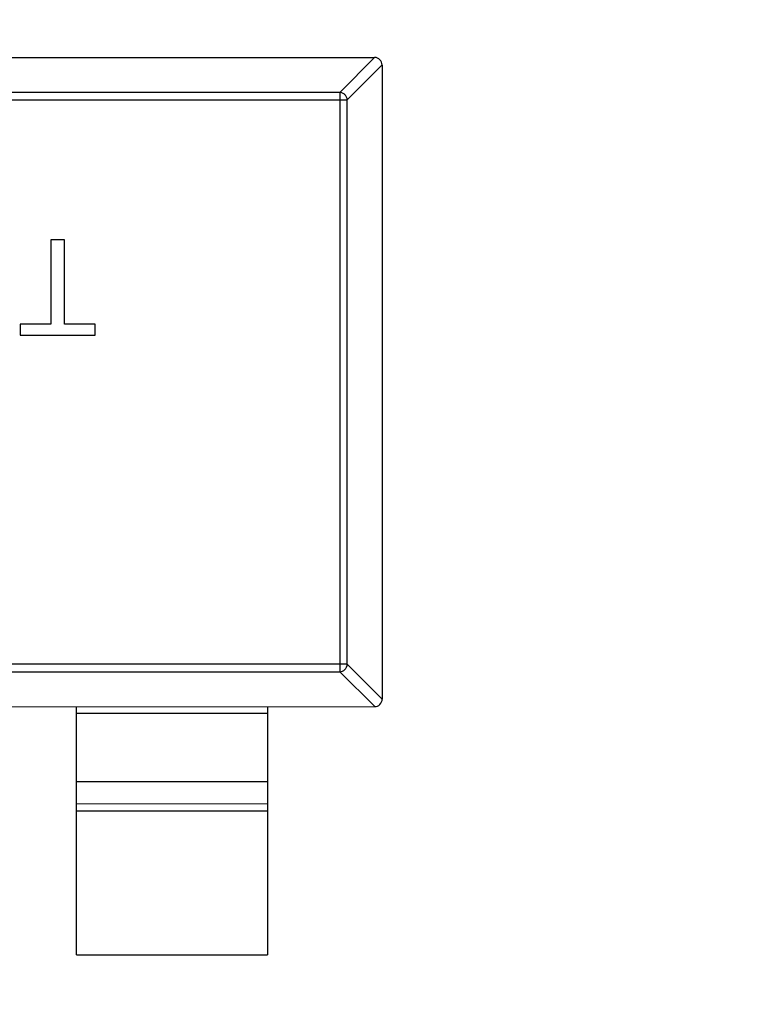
# Model space of a CAD drawing. Header units: millimetres. Extents: x -49 to 165, y -182 to -55.
# Tile 36 of 93: x 110.68 to 112.57, y -113.32 to -110.74. Entities that reach past the tile are written whole.
import ezdxf

# ---------------------------------------------------------------- set-up
doc = ezdxf.new("R2010")
doc.units = ezdxf.units.MM
doc.header["$LTSCALE"] = 1.21
doc.header["$MEASUREMENT"] = 0
doc.header["$PDMODE"] = 3
doc.header["$PDSIZE"] = 0.3125
doc.layers.get('0').update_dxf_attribs({"linetype": 'CONTINUOUS'})
doc.layers.get('DEFPOINTS').update_dxf_attribs({"linetype": 'CONTINUOUS'})
doc.layers.add('Dim', color=3, linetype='CONTINUOUS', lineweight=25)
doc.styles.get("Standard").update_dxf_attribs({"font": 'txt', "width": 0.8})
doc.dimstyles.get("Standard").update_dxf_attribs({"dimtxt": 0.15625, "dimasz": 0.1875, "dimexe": 0.125, "dimexo": 0.0625, "dimgap": 0.09, "dimtad": 0, "dimtih": 1, "dimtoh": 1, "dimzin": 4, "dimdsep": 46, "dimtxsty": 'Standard', "dimblk": '_FILLED', "dimblk1": '_FILLED', "dimblk2": '_FILLED', "dimcen": 0.09, "dimazin": 1, "dimtp": 0.01, "dimtm": 0.01, "dimtfac": 1, "dimtofl": 0, "dimtmove": 0, "dimatfit": 3, "dimldrblk": '_FILLED', "dimfxl": 1, "dimtolj": 1, "dimtzin": 4, "dimarcsym": 0})

# ---------------------------------------------------------------- blocks, each defined once
blk = doc.blocks.new('_FILLED')
at = {"color": 0, "linetype": 'ByBlock'}
blk.add_solid([(0, 0), (-1, 0.1667), (-1, -0.1667)], dxfattribs=at)
blk = doc.blocks.new('*D70')
at = {"layer": 'DEFPOINTS', "color": 0}
for p in [(123.0081, -106.0744), (91.696, -126.5744), (95.7094, -126.5744)]:
    blk.add_point(p, dxfattribs=at)
at = {"layer": 'Dim', "color": 0, "lineweight": -2}
for p, q in [((122.9456, -106.0744), (91.571, -106.0744)), ((91.696, -107.5744), (91.696, -114.0344)), ((91.696, -125.0744), (91.696, -118.6144)), ((95.6469, -126.5744), (91.571, -126.5744))]:
    blk.add_line(p, q, dxfattribs=at)
at = {"layer": 'Dim', "color": 0, "lineweight": -2, "xscale": 1.5, "yscale": 1.5, "zscale": 1.5}
for p, rotation in [((91.696, -106.0744), 90), ((91.696, -126.5744), 270)]:
    blk.add_blockref('_FILLED', p, dxfattribs=dict(at, rotation=rotation))
at = {"layer": 'Dim', "color": 0, "insert": (91.696, -116.3244), "char_height": 1.5, "attachment_point": 5, "rotation": 90, "line_spacing_factor": 1.5}
blk.add_mtext('\\A1;20.50', dxfattribs=at)
blk = doc.blocks.new('*D79')
at = {"layer": 'DEFPOINTS', "color": 0}
for p in [(103.9882, -113.9099), (95.9455, -118.3888), (95.7094, -126.5744), (123.0081, -126.5744), (150.6978, -126.5744)]:
    blk.add_point(p, dxfattribs=at)
at = {"layer": 'Dim', "color": 0, "lineweight": -2}
for p, q in [((103.9361, -113.8752), (99.3703, -110.835)), ((95.6469, -126.5744), (94.6096, -126.5744))]:
    blk.add_line(p, q, dxfattribs=at)
for start, end in [(149.38213, 160.15016), (166.19189, 176.95991)]:
    blk.add_arc((123.0081, -126.5744), 28.2735, start, end, dxfattribs=at)
at = {"layer": 'Dim', "color": 0, "lineweight": -2, "xscale": 1.5, "yscale": 1.5, "zscale": 1.5}
for p, rotation in [((99.4744, -110.9043), 57.86208909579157), ((94.7346, -126.5744), 268.4799565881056)]:
    blk.add_blockref('_FILLED', p, dxfattribs=dict(at, rotation=rotation))
at = {"layer": 'Dim', "color": 0, "insert": (95.9455, -118.3888), "char_height": 1.5, "attachment_point": 5, "rotation": 73.171}
blk.add_mtext('\\A1;34%%d', dxfattribs=at)
blk = doc.blocks.new('*D87')
at = {"layer": 'DEFPOINTS', "color": 0}
for p in [(123.0049, -103.5621), (83.9714, -149.5868), (123.0049, -149.5868)]:
    blk.add_point(p, dxfattribs=at)
at = {"layer": 'Dim', "color": 0, "lineweight": -2}
for p, q in [((122.9424, -103.5621), (83.8464, -103.5621)), ((83.9714, -105.0621), (83.9714, -124.1844)), ((83.9714, -148.0868), (83.9714, -128.9644)), ((122.9424, -149.5868), (83.8464, -149.5868))]:
    blk.add_line(p, q, dxfattribs=at)
at = {"layer": 'Dim', "color": 0, "lineweight": -2, "xscale": 1.5, "yscale": 1.5, "zscale": 1.5}
for p, rotation in [((83.9714, -103.5621), 90), ((83.9714, -149.5868), 270)]:
    blk.add_blockref('_FILLED', p, dxfattribs=dict(at, rotation=rotation))
at = {"layer": 'Dim', "color": 0, "insert": (83.9714, -126.5744), "char_height": 1.5, "attachment_point": 5, "rotation": 90, "line_spacing_factor": 1.5}
blk.add_mtext('\\A1;%%C46.0', dxfattribs=at)

msp = doc.modelspace()

# ---------------------------------------------------------------- linework, layer by layer
at = {"color": 6, "linetype": 'Continuous'}
for p, q in [((108.6485, -110.8373), (111.6085, -110.8371)), ((111.5174, -110.9285), (111.6088, -110.8371)), ((111.6285, -110.8567), (111.5371, -110.9482)), ((111.6285, -110.8571), (111.6287, -112.5171)), ((108.72, -110.9484), (111.5371, -110.9482)), ((111.5174, -110.9285), (108.7397, -110.9287)), ((111.5174, -110.9285), (111.5175, -112.4456)), ((111.5372, -112.4259), (111.5371, -110.9482)), ((110.7615, -111.3143), (110.7616, -111.5355)), ((110.7968, -111.3143), (110.7615, -111.3143)), ((110.7968, -111.5355), (110.7968, -111.3143)), ((110.6814, -111.5355), (110.6814, -111.5643)), ((110.7616, -111.5355), (110.6814, -111.5355)), ((110.877, -111.5355), (110.7968, -111.5355)), ((110.877, -111.5643), (110.877, -111.5355)), ((110.6814, -111.5643), (110.877, -111.5643)), ((111.5372, -112.4259), (108.7201, -112.4262)), ((108.7398, -112.4459), (111.5175, -112.4456)), ((111.609, -112.5371), (111.5175, -112.4456)), ((111.5372, -112.4259), (111.6287, -112.5174)), ((108.6487, -112.5373), (111.6087, -112.5371)), ((110.8287, -113.1871), (110.8287, -112.5371)), ((111.3287, -112.5371), (111.3287, -113.1871)), ((111.3287, -112.5549), (110.8287, -112.5549)), ((110.8287, -112.7331), (111.3287, -112.7331)), ((110.8287, -112.7912), (111.3287, -112.7911)), ((111.3287, -112.8109), (110.8287, -112.811)), ((110.8287, -113.1871), (111.3287, -113.1871))]:
    msp.add_line(p, q, dxfattribs=at)
at = {"color": 7, "linetype": 'Continuous'}
msp.add_arc((123.0081, -126.5744), 24.48, 100.97933, 79.01595, dxfattribs=at)
at = {"color": 6, "linetype": 'Continuous'}
for centre, start, end in [((111.6085, -110.8571), 0.0045, 90.0045), ((111.6087, -112.5171), 270.0045, 0.0045)]:
    msp.add_arc(centre, 0.02, start, end, dxfattribs=at)
for points in [[(111.5371, -110.9482), (111.537, -110.9456), (111.5359, -110.9406), (111.5315, -110.9341), (111.525, -110.9297), (111.5199, -110.9286), (111.5174, -110.9285)], [(111.5175, -112.4456), (111.5201, -112.4456), (111.5252, -112.4444), (111.5316, -112.44), (111.536, -112.4336), (111.5372, -112.4285), (111.5372, -112.4259)]]:
    msp.add_open_spline(points, degree=3, knots=[0, 0, 0, 0, 0.249032, 0.5, 0.750968, 1, 1, 1, 1], dxfattribs=at)

# ---------------------------------------------------------------- dimensions: what is measured, and where the dimension line sits
at = {"layer": 'Dim'}
dim = msp.add_linear_dim(base=(83.9714, -149.5868), p1=(123.0049, -103.5621), p2=(123.0049, -149.5868), angle=90, text='%%C<>', dimstyle='Standard', override={"dimtxt": 1.5, "dimasz": 1.5, "dimtih": 0, "dimtoh": 0, "dimdec": 1, "dimzin": 0, "dimpost": '<>', "dimcen": 0.198, "dimadec": 0, "dimazin": 0, "dimtp": 0, "dimtm": 0, "dimtdec": 4, "dimtzin": 0, "dimarcsym": 1}, dxfattribs=at)
dim.commit()
dim.dimension.update_dxf_attribs({"geometry": '*D87', "text_midpoint": (83.9714, -126.5744)})
dim = msp.add_linear_dim(base=(91.696, -126.5744), p1=(123.0081, -106.0744), p2=(95.7094, -126.5744), angle=90, dimstyle='Standard', override={"dimtxt": 1.5, "dimasz": 1.5, "dimtih": 0, "dimtoh": 0, "dimzin": 0, "dimcen": 0.198, "dimadec": 0, "dimazin": 0, "dimtp": 0, "dimtm": 0, "dimtdec": 4, "dimtzin": 0, "dimarcsym": 1}, dxfattribs=at)
dim.commit()
dim.dimension.update_dxf_attribs({"geometry": '*D70', "text_midpoint": (91.696, -116.3244)})
dim = msp.add_angular_dim_2l(base=(95.9455, -118.3888), line1=((123.0081, -126.5744), (103.9882, -113.9099)), line2=((95.7094, -126.5744), (150.6978, -126.5744)), dimstyle='Standard', override={"dimtxt": 1.5, "dimasz": 1.5, "dimtih": 0, "dimtoh": 0, "dimzin": 0, "dimcen": 0.198, "dimadec": 0, "dimazin": 0, "dimtp": 0, "dimtm": 0, "dimtdec": 4, "dimtzin": 0, "dimarcsym": 1}, dxfattribs=at)
dim.commit()
dim.dimension.update_dxf_attribs({"geometry": '*D79', "text_midpoint": (95.9455, -118.3888)})

doc.saveas('drawing.dxf')
